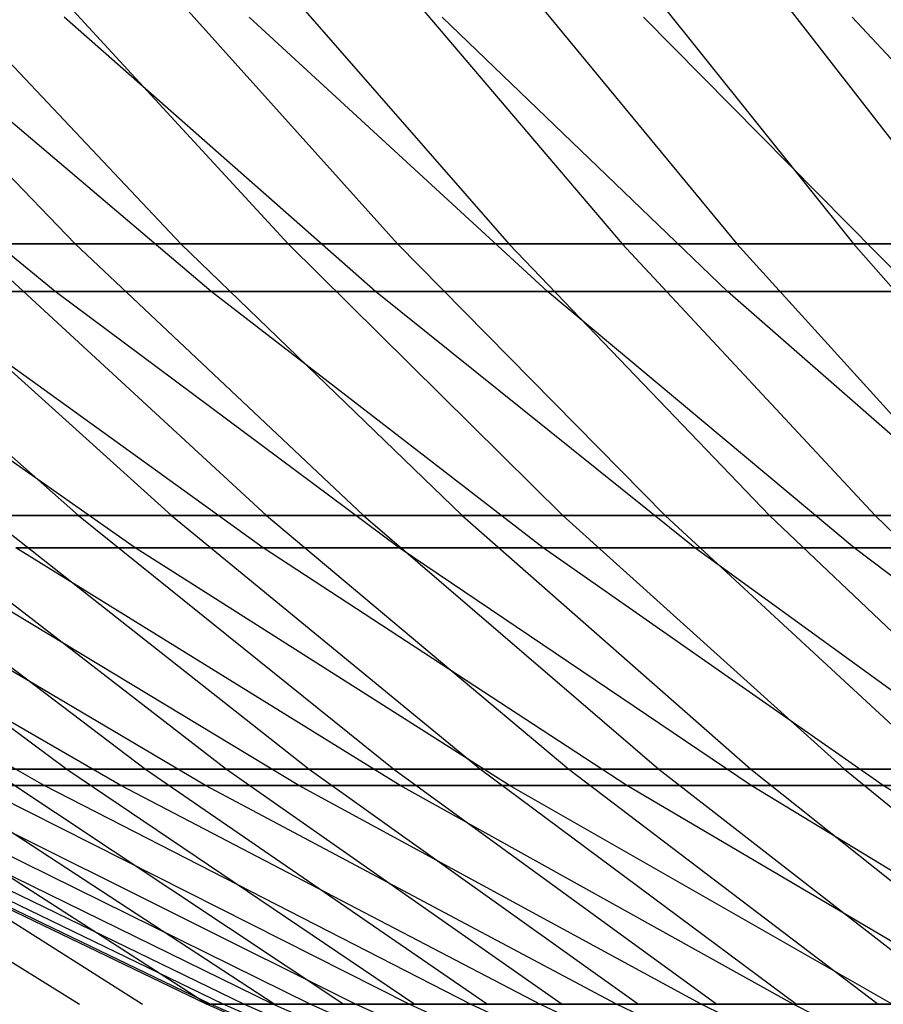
# Model space of a CAD drawing. Extents: x -125 to 125, y -143 to 0.
# Tile 28 of 241: x -22.62 to -18.34, y -136.62 to -131.74. Entities that reach past the tile are written whole.
import ezdxf

# ---------------------------------------------------------------- set-up
doc = ezdxf.new("R2010")
doc.units = 0
doc.header["$LTSCALE"] = 25.4
doc.layers.get('0').update_dxf_attribs({"linetype": 'CONTINUOUS'})

# ---------------------------------------------------------------- blocks, each defined once
blk = doc.blocks.new('NL2500026672_STL')
at = {"color": 0}
for p, q in [((-23.7287, -131.4158, 26.0941), (-22.3403, -132.8503, 24.5672)), ((-23.7287, -131.4158, 26.0941), (-22.3403, -132.8503, 24.5672)), ((-23.1733, -131.4158, -26.5885), (-21.8174, -132.8503, -25.0328)), ((-23.1733, -131.4158, -26.5885), (-21.8174, -132.8503, -25.0328)), ((-22.6076, -131.4158, 27.0712), (-21.2847, -132.8503, 25.4872)), ((-22.6076, -131.4158, 27.0712), (-21.2847, -132.8503, 25.4872)), ((-22.0318, -131.4158, -27.5418), (-20.7427, -132.8503, -25.9303)), ((-22.0318, -131.4158, -27.5418), (-20.7427, -132.8503, -25.9303)), ((-21.4462, -131.4158, 28.0002), (-20.1914, -132.8503, 26.3618)), ((-21.4462, -131.4158, 28.0002), (-20.1914, -132.8503, 26.3618)), ((-20.8512, -131.4158, -28.4461), (-19.6311, -132.8503, -26.7817)), ((-20.8512, -131.4158, -28.4461), (-19.6311, -132.8503, -26.7817)), ((-20.2468, -131.4158, 28.8794), (-19.0621, -132.8503, 27.1896)), ((-20.2468, -131.4158, 28.8794), (-19.0621, -132.8503, 27.1896)), ((-19.6334, -131.4158, -29.2998), (-18.4846, -132.8503, -27.5854)), ((-19.6334, -131.4158, -29.2998), (-18.4846, -132.8503, -27.5854)), ((-19.0113, -131.4158, 29.7073), (-17.8989, -132.8503, 27.969)), ((-19.0113, -131.4158, 29.7073), (-17.8989, -132.8503, 27.969)), ((-22.439, -133.0879, 17.2181), (-24.0987, -131.7288, 18.4916)), ((-22.439, -133.0879, 17.2181), (-24.0987, -131.7288, 18.4916)), ((-22.439, -133.0879, -17.2181), (-24.0987, -131.7288, -18.4916)), ((-22.439, -133.0879, -17.2181), (-24.0987, -131.7288, -18.4916)), ((-21.6666, -133.0879, 18.1804), (-23.2691, -131.7288, 19.5251)), ((-21.6666, -133.0879, 18.1804), (-23.2691, -131.7288, 19.5251)), ((-21.6666, -133.0879, -18.1804), (-23.2691, -131.7288, -19.5251)), ((-21.6666, -133.0879, -18.1804), (-23.2691, -131.7288, -19.5251)), ((-20.853, -133.0879, 19.1082), (-22.3953, -131.7288, 20.5215)), ((-20.853, -133.0879, 19.1082), (-22.3953, -131.7288, 20.5215)), ((-20.853, -133.0879, -19.1082), (-22.3953, -131.7288, -20.5215)), ((-20.853, -133.0879, -19.1082), (-22.3953, -131.7288, -20.5215)), ((-19.9996, -133.0879, 19.9996), (-21.4789, -131.7288, 21.4789)), ((-19.9996, -133.0879, 19.9996), (-21.4789, -131.7288, 21.4789)), ((-19.9996, -133.0879, -19.9996), (-21.4789, -131.7288, -21.4789)), ((-19.9996, -133.0879, -19.9996), (-21.4789, -131.7288, -21.4789)), ((-19.1082, -133.0879, 20.853), (-20.5215, -131.7288, 22.3953)), ((-19.1082, -133.0879, 20.853), (-20.5215, -131.7288, 22.3953)), ((-19.1082, -133.0879, -20.853), (-20.5215, -131.7288, -22.3953)), ((-19.1082, -133.0879, -20.853), (-20.5215, -131.7288, -22.3953)), ((-18.1804, -133.0879, 21.6666), (-19.5251, -131.7288, 23.2691)), ((-18.1804, -133.0879, 21.6666), (-19.5251, -131.7288, 23.2691)), ((-18.1804, -133.0879, -21.6666), (-19.5251, -131.7288, -23.2691)), ((-18.1804, -133.0879, -21.6666), (-19.5251, -131.7288, -23.2691)), ((-17.2181, -133.0879, 22.439), (-18.4916, -131.7288, 24.0987)), ((-17.2181, -133.0879, 22.439), (-18.4916, -131.7288, 24.0987)), ((-17.2181, -133.0879, -22.439), (-18.4916, -131.7288, -24.0987)), ((-17.2181, -133.0879, -22.439), (-18.4916, -131.7288, -24.0987)), ((-23.8485, -132.8503, -23.106), (-22.3245, -134.1971, -21.6294)), ((-23.8485, -132.8503, -23.106), (-22.3245, -134.1971, -21.6294)), ((-23.3561, -132.8503, 23.6036), (-22.3403, -132.8503, 24.5672)), ((-23.3561, -132.8503, 23.6036), (-22.3403, -132.8503, 24.5672)), ((-23.3561, -132.8503, 23.6036), (-21.8635, -134.1971, 22.0953)), ((-23.3561, -132.8503, 23.6036), (-21.8635, -134.1971, 22.0953)), ((-21.8174, -132.8503, -25.0328), (-22.8533, -132.8503, -24.0908)), ((-22.8533, -132.8503, -24.0908), (-21.3928, -134.1971, -22.5513)), ((-21.8174, -132.8503, -25.0328), (-22.8533, -132.8503, -24.0908)), ((-22.8533, -132.8503, -24.0908), (-21.3928, -134.1971, -22.5513)), ((-22.3403, -132.8503, 24.5672), (-21.2847, -132.8503, 25.4872)), ((-22.3403, -132.8503, 24.5672), (-21.2847, -132.8503, 25.4872)), ((-22.3403, -132.8503, 24.5672), (-20.9126, -134.1971, 22.9973)), ((-22.3403, -132.8503, 24.5672), (-20.9126, -134.1971, 22.9973)), ((-20.7427, -132.8503, -25.9303), (-21.8174, -132.8503, -25.0328)), ((-21.8174, -132.8503, -25.0328), (-20.4231, -134.1971, -23.4331)), ((-20.7427, -132.8503, -25.9303), (-21.8174, -132.8503, -25.0328)), ((-21.8174, -132.8503, -25.0328), (-20.4231, -134.1971, -23.4331)), ((-21.2847, -132.8503, 25.4872), (-20.1914, -132.8503, 26.3618)), ((-21.2847, -132.8503, 25.4872), (-20.1914, -132.8503, 26.3618)), ((-21.2847, -132.8503, 25.4872), (-19.9246, -134.1971, 23.8585)), ((-21.2847, -132.8503, 25.4872), (-19.9246, -134.1971, 23.8585)), ((-19.6311, -132.8503, -26.7817), (-20.7427, -132.8503, -25.9303)), ((-20.7427, -132.8503, -25.9303), (-19.4171, -134.1971, -24.2732)), ((-19.6311, -132.8503, -26.7817), (-20.7427, -132.8503, -25.9303)), ((-20.7427, -132.8503, -25.9303), (-19.4171, -134.1971, -24.2732)), ((-20.1914, -132.8503, 26.3618), (-19.0621, -132.8503, 27.1896)), ((-20.1914, -132.8503, 26.3618), (-19.0621, -132.8503, 27.1896)), ((-20.1914, -132.8503, 26.3618), (-18.9011, -134.1971, 24.6772)), ((-20.1914, -132.8503, 26.3618), (-18.9011, -134.1971, 24.6772)), ((-18.4846, -132.8503, -27.5854), (-19.6311, -132.8503, -26.7817)), ((-19.6311, -132.8503, -26.7817), (-18.3766, -134.1971, -25.0702)), ((-18.4846, -132.8503, -27.5854), (-19.6311, -132.8503, -26.7817)), ((-19.6311, -132.8503, -26.7817), (-18.3766, -134.1971, -25.0702)), ((-19.0621, -132.8503, 27.1896), (-17.8989, -132.8503, 27.969)), ((-19.0621, -132.8503, 27.1896), (-17.8989, -132.8503, 27.969)), ((-19.0621, -132.8503, 27.1896), (-17.844, -134.1971, 25.4521)), ((-19.0621, -132.8503, 27.1896), (-17.844, -134.1971, 25.4521)), ((-17.3053, -132.8503, -28.3402), (-18.4846, -132.8503, -27.5854)), ((-18.4846, -132.8503, -27.5854), (-17.3034, -134.1971, -25.8226)), ((-17.3053, -132.8503, -28.3402), (-18.4846, -132.8503, -27.5854)), ((-18.4846, -132.8503, -27.5854), (-17.3034, -134.1971, -25.8226)), ((-22.0431, -134.3573, 14.043), (-23.8543, -133.0879, 15.1968)), ((-22.0431, -134.3573, 14.043), (-23.8543, -133.0879, 15.1968)), ((-22.0431, -134.3573, -14.043), (-23.8543, -133.0879, -15.1968)), ((-22.0431, -134.3573, -14.043), (-23.8543, -133.0879, -15.1968)), ((-22.439, -133.0879, 17.2181), (-23.1687, -133.0879, 16.2229)), ((-21.4095, -134.3573, 14.9911), (-23.1687, -133.0879, 16.2229)), ((-22.439, -133.0879, 17.2181), (-23.1687, -133.0879, 16.2229)), ((-21.4095, -134.3573, 14.9911), (-23.1687, -133.0879, 16.2229)), ((-21.4095, -134.3573, -14.9911), (-23.1687, -133.0879, -16.2229)), ((-23.1687, -133.0879, -16.2229), (-22.439, -133.0879, -17.2181)), ((-21.4095, -134.3573, -14.9911), (-23.1687, -133.0879, -16.2229)), ((-23.1687, -133.0879, -16.2229), (-22.439, -133.0879, -17.2181)), ((-21.6666, -133.0879, 18.1804), (-22.439, -133.0879, 17.2181)), ((-20.7353, -134.3573, 15.9107), (-22.439, -133.0879, 17.2181)), ((-21.6666, -133.0879, 18.1804), (-22.439, -133.0879, 17.2181)), ((-20.7353, -134.3573, 15.9107), (-22.439, -133.0879, 17.2181)), ((-20.7353, -134.3573, -15.9107), (-22.439, -133.0879, -17.2181)), ((-22.439, -133.0879, -17.2181), (-21.6666, -133.0879, -18.1804)), ((-20.7353, -134.3573, -15.9107), (-22.439, -133.0879, -17.2181)), ((-22.439, -133.0879, -17.2181), (-21.6666, -133.0879, -18.1804)), ((-20.853, -133.0879, 19.1082), (-21.6666, -133.0879, 18.1804)), ((-20.0215, -134.3573, 16.8), (-21.6666, -133.0879, 18.1804)), ((-20.853, -133.0879, 19.1082), (-21.6666, -133.0879, 18.1804)), ((-20.0215, -134.3573, 16.8), (-21.6666, -133.0879, 18.1804)), ((-20.0215, -134.3573, -16.8), (-21.6666, -133.0879, -18.1804)), ((-21.6666, -133.0879, -18.1804), (-20.853, -133.0879, -19.1082)), ((-20.0215, -134.3573, -16.8), (-21.6666, -133.0879, -18.1804)), ((-21.6666, -133.0879, -18.1804), (-20.853, -133.0879, -19.1082)), ((-19.9996, -133.0879, 19.9996), (-20.853, -133.0879, 19.1082)), ((-19.2696, -134.3573, 17.6574), (-20.853, -133.0879, 19.1082)), ((-19.9996, -133.0879, 19.9996), (-20.853, -133.0879, 19.1082)), ((-19.2696, -134.3573, 17.6574), (-20.853, -133.0879, 19.1082)), ((-19.2696, -134.3573, -17.6574), (-20.853, -133.0879, -19.1082)), ((-20.853, -133.0879, -19.1082), (-19.9996, -133.0879, -19.9996)), ((-19.2696, -134.3573, -17.6574), (-20.853, -133.0879, -19.1082)), ((-20.853, -133.0879, -19.1082), (-19.9996, -133.0879, -19.9996)), ((-19.1082, -133.0879, 20.853), (-19.9996, -133.0879, 19.9996)), ((-18.4811, -134.3573, 18.4811), (-19.9996, -133.0879, 19.9996)), ((-19.1082, -133.0879, 20.853), (-19.9996, -133.0879, 19.9996)), ((-18.4811, -134.3573, 18.4811), (-19.9996, -133.0879, 19.9996)), ((-18.4811, -134.3573, -18.4811), (-19.9996, -133.0879, -19.9996)), ((-19.9996, -133.0879, -19.9996), (-19.1082, -133.0879, -20.853)), ((-18.4811, -134.3573, -18.4811), (-19.9996, -133.0879, -19.9996)), ((-19.9996, -133.0879, -19.9996), (-19.1082, -133.0879, -20.853)), ((-18.1804, -133.0879, 21.6666), (-19.1082, -133.0879, 20.853)), ((-17.6574, -134.3573, 19.2696), (-19.1082, -133.0879, 20.853)), ((-18.1804, -133.0879, 21.6666), (-19.1082, -133.0879, 20.853)), ((-17.6574, -134.3573, 19.2696), (-19.1082, -133.0879, 20.853)), ((-17.6574, -134.3573, -19.2696), (-19.1082, -133.0879, -20.853)), ((-19.1082, -133.0879, -20.853), (-18.1804, -133.0879, -21.6666)), ((-17.6574, -134.3573, -19.2696), (-19.1082, -133.0879, -20.853)), ((-19.1082, -133.0879, -20.853), (-18.1804, -133.0879, -21.6666)), ((-24.0672, -134.1971, -19.6719), (-22.382, -135.4539, -18.2945)), ((-24.0672, -134.1971, -19.6719), (-22.382, -135.4539, -18.2945)), ((-23.6471, -134.1971, 20.175), (-21.9913, -135.4539, 18.7623)), ((-23.6471, -134.1971, 20.175), (-21.9913, -135.4539, 18.7623)), ((-22.3245, -134.1971, -21.6294), (-23.2165, -134.1971, -20.669)), ((-23.2165, -134.1971, -20.669), (-21.5908, -135.4539, -19.2218)), ((-22.3245, -134.1971, -21.6294), (-23.2165, -134.1971, -20.669)), ((-23.2165, -134.1971, -20.669), (-21.5908, -135.4539, -19.2218)), ((-22.7756, -134.1971, 21.1539), (-21.8635, -134.1971, 22.0953)), ((-22.7756, -134.1971, 21.1539), (-21.8635, -134.1971, 22.0953)), ((-22.7756, -134.1971, 21.1539), (-21.1808, -135.4539, 19.6727)), ((-22.7756, -134.1971, 21.1539), (-21.1808, -135.4539, 19.6727)), ((-21.3928, -134.1971, -22.5513), (-22.3245, -134.1971, -21.6294)), ((-22.3245, -134.1971, -21.6294), (-20.7613, -135.4539, -20.1149)), ((-21.3928, -134.1971, -22.5513), (-22.3245, -134.1971, -21.6294)), ((-22.3245, -134.1971, -21.6294), (-20.7613, -135.4539, -20.1149)), ((-21.8635, -134.1971, 22.0953), (-20.9126, -134.1971, 22.9973)), ((-21.8635, -134.1971, 22.0953), (-20.9126, -134.1971, 22.9973)), ((-21.8635, -134.1971, 22.0953), (-20.3326, -135.4539, 20.5481)), ((-21.8635, -134.1971, 22.0953), (-20.3326, -135.4539, 20.5481)), ((-20.4231, -134.1971, -23.4331), (-21.3928, -134.1971, -22.5513)), ((-21.3928, -134.1971, -22.5513), (-19.8949, -135.4539, -20.9722)), ((-20.4231, -134.1971, -23.4331), (-21.3928, -134.1971, -22.5513)), ((-21.3928, -134.1971, -22.5513), (-19.8949, -135.4539, -20.9722)), ((-20.9126, -134.1971, 22.9973), (-19.9246, -134.1971, 23.8585)), ((-20.9126, -134.1971, 22.9973), (-19.9246, -134.1971, 23.8585)), ((-20.9126, -134.1971, 22.9973), (-19.4483, -135.4539, 21.387)), ((-20.9126, -134.1971, 22.9973), (-19.4483, -135.4539, 21.387)), ((-19.4171, -134.1971, -24.2732), (-20.4231, -134.1971, -23.4331)), ((-20.4231, -134.1971, -23.4331), (-18.9931, -135.4539, -21.7923)), ((-19.4171, -134.1971, -24.2732), (-20.4231, -134.1971, -23.4331)), ((-20.4231, -134.1971, -23.4331), (-18.9931, -135.4539, -21.7923)), ((-19.9246, -134.1971, 23.8585), (-18.9011, -134.1971, 24.6772)), ((-19.9246, -134.1971, 23.8585), (-18.9011, -134.1971, 24.6772)), ((-19.9246, -134.1971, 23.8585), (-18.5294, -135.4539, 22.1879)), ((-19.9246, -134.1971, 23.8585), (-18.5294, -135.4539, 22.1879)), ((-18.3766, -134.1971, -25.0702), (-19.4171, -134.1971, -24.2732)), ((-19.4171, -134.1971, -24.2732), (-18.0575, -135.4539, -22.5736)), ((-18.3766, -134.1971, -25.0702), (-19.4171, -134.1971, -24.2732)), ((-19.4171, -134.1971, -24.2732), (-18.0575, -135.4539, -22.5736)), ((-18.9011, -134.1971, 24.6772), (-17.844, -134.1971, 25.4521)), ((-18.9011, -134.1971, 24.6772), (-17.844, -134.1971, 25.4521)), ((-18.9011, -134.1971, 24.6772), (-17.5776, -135.4539, 22.9493)), ((-18.9011, -134.1971, 24.6772), (-17.5776, -135.4539, 22.9493)), ((-17.3034, -134.1971, -25.8226), (-18.3766, -134.1971, -25.0702)), ((-18.3766, -134.1971, -25.0702), (-17.0898, -135.4539, -23.3148)), ((-17.3034, -134.1971, -25.8226), (-18.3766, -134.1971, -25.0702)), ((-18.3766, -134.1971, -25.0702), (-17.0898, -135.4539, -23.3148)), ((-22.4934, -135.5347, 8.1869), (-24.56, -134.3573, 8.9391)), ((-22.4934, -135.5347, 8.1869), (-24.56, -134.3573, 8.9391)), ((-22.4934, -135.5347, -8.1869), (-24.56, -134.3573, -8.9391)), ((-22.4934, -135.5347, -8.1869), (-24.56, -134.3573, -8.9391)), ((-22.1149, -135.5347, 9.1603), (-24.1467, -134.3573, 10.0019)), ((-22.1149, -135.5347, 9.1603), (-24.1467, -134.3573, 10.0019)), ((-22.1149, -135.5347, -9.1603), (-24.1467, -134.3573, -10.0019)), ((-22.1149, -135.5347, -9.1603), (-24.1467, -134.3573, -10.0019)), ((-21.6943, -135.5347, 10.1162), (-23.6875, -134.3573, 11.0456)), ((-21.6943, -135.5347, 10.1162), (-23.6875, -134.3573, 11.0456)), ((-21.6943, -135.5347, -10.1162), (-23.6875, -134.3573, -11.0456)), ((-21.6943, -135.5347, -10.1162), (-23.6875, -134.3573, -11.0456)), ((-21.2323, -135.5347, 11.0529), (-23.1831, -134.3573, 12.0684)), ((-21.2323, -135.5347, 11.0529), (-23.1831, -134.3573, 12.0684)), ((-21.2323, -135.5347, -11.0529), (-23.1831, -134.3573, -12.0684)), ((-21.2323, -135.5347, -11.0529), (-23.1831, -134.3573, -12.0684)), ((-22.0431, -134.3573, 14.043), (-22.6346, -134.3573, 13.0681)), ((-20.73, -135.5347, 11.9685), (-22.6346, -134.3573, 13.0681)), ((-22.0431, -134.3573, 14.043), (-22.6346, -134.3573, 13.0681)), ((-20.73, -135.5347, 11.9685), (-22.6346, -134.3573, 13.0681)), ((-20.73, -135.5347, -11.9685), (-22.6346, -134.3573, -13.0681)), ((-22.6346, -134.3573, -13.0681), (-22.0431, -134.3573, -14.043)), ((-20.73, -135.5347, -11.9685), (-22.6346, -134.3573, -13.0681)), ((-22.6346, -134.3573, -13.0681), (-22.0431, -134.3573, -14.043)), ((-21.4095, -134.3573, 14.9911), (-22.0431, -134.3573, 14.043)), ((-20.1882, -135.5347, 12.8613), (-22.0431, -134.3573, 14.043)), ((-21.4095, -134.3573, 14.9911), (-22.0431, -134.3573, 14.043)), ((-20.1882, -135.5347, 12.8613), (-22.0431, -134.3573, 14.043)), ((-20.1882, -135.5347, -12.8613), (-22.0431, -134.3573, -14.043)), ((-22.0431, -134.3573, -14.043), (-21.4095, -134.3573, -14.9911)), ((-20.1882, -135.5347, -12.8613), (-22.0431, -134.3573, -14.043)), ((-22.0431, -134.3573, -14.043), (-21.4095, -134.3573, -14.9911)), ((-20.7353, -134.3573, 15.9107), (-21.4095, -134.3573, 14.9911)), ((-19.608, -135.5347, 13.7297), (-21.4095, -134.3573, 14.9911)), ((-20.7353, -134.3573, 15.9107), (-21.4095, -134.3573, 14.9911)), ((-19.608, -135.5347, 13.7297), (-21.4095, -134.3573, 14.9911)), ((-19.608, -135.5347, -13.7297), (-21.4095, -134.3573, -14.9911)), ((-21.4095, -134.3573, -14.9911), (-20.7353, -134.3573, -15.9107)), ((-19.608, -135.5347, -13.7297), (-21.4095, -134.3573, -14.9911)), ((-21.4095, -134.3573, -14.9911), (-20.7353, -134.3573, -15.9107)), ((-20.0215, -134.3573, 16.8), (-20.7353, -134.3573, 15.9107)), ((-18.9905, -135.5347, 14.5719), (-20.7353, -134.3573, 15.9107)), ((-20.0215, -134.3573, 16.8), (-20.7353, -134.3573, 15.9107)), ((-18.9905, -135.5347, 14.5719), (-20.7353, -134.3573, 15.9107)), ((-18.9905, -135.5347, -14.5719), (-20.7353, -134.3573, -15.9107)), ((-20.7353, -134.3573, -15.9107), (-20.0215, -134.3573, -16.8)), ((-18.9905, -135.5347, -14.5719), (-20.7353, -134.3573, -15.9107)), ((-20.7353, -134.3573, -15.9107), (-20.0215, -134.3573, -16.8)), ((-19.2696, -134.3573, 17.6574), (-20.0215, -134.3573, 16.8)), ((-18.3368, -135.5347, 15.3864), (-20.0215, -134.3573, 16.8)), ((-19.2696, -134.3573, 17.6574), (-20.0215, -134.3573, 16.8)), ((-18.3368, -135.5347, 15.3864), (-20.0215, -134.3573, 16.8)), ((-18.3368, -135.5347, -15.3864), (-20.0215, -134.3573, -16.8)), ((-20.0215, -134.3573, -16.8), (-19.2696, -134.3573, -17.6574)), ((-18.3368, -135.5347, -15.3864), (-20.0215, -134.3573, -16.8)), ((-20.0215, -134.3573, -16.8), (-19.2696, -134.3573, -17.6574)), ((-18.4811, -134.3573, 18.4811), (-19.2696, -134.3573, 17.6574)), ((-17.6482, -135.5347, 16.1716), (-19.2696, -134.3573, 17.6574)), ((-18.4811, -134.3573, 18.4811), (-19.2696, -134.3573, 17.6574)), ((-17.6482, -135.5347, 16.1716), (-19.2696, -134.3573, 17.6574)), ((-17.6482, -135.5347, -16.1716), (-19.2696, -134.3573, -17.6574)), ((-19.2696, -134.3573, -17.6574), (-18.4811, -134.3573, -18.4811)), ((-17.6482, -135.5347, -16.1716), (-19.2696, -134.3573, -17.6574)), ((-19.2696, -134.3573, -17.6574), (-18.4811, -134.3573, -18.4811)), ((-17.6574, -134.3573, 19.2696), (-18.4811, -134.3573, 18.4811)), ((-16.926, -135.5347, 16.926), (-18.4811, -134.3573, 18.4811)), ((-17.6574, -134.3573, 19.2696), (-18.4811, -134.3573, 18.4811)), ((-16.926, -135.5347, 16.926), (-18.4811, -134.3573, 18.4811)), ((-16.926, -135.5347, -16.926), (-18.4811, -134.3573, -18.4811)), ((-18.4811, -134.3573, -18.4811), (-17.6574, -134.3573, -19.2696)), ((-16.926, -135.5347, -16.926), (-18.4811, -134.3573, -18.4811)), ((-18.4811, -134.3573, -18.4811), (-17.6574, -134.3573, -19.2696)), ((-24.1828, -135.4539, 15.8377), (-22.3196, -136.6184, 14.6175)), ((-24.1828, -135.4539, 15.8377), (-22.3196, -136.6184, 14.6175)), ((-23.8435, -135.4539, -16.3441), (-22.0064, -136.6184, -15.0848)), ((-23.8435, -135.4539, -16.3441), (-22.0064, -136.6184, -15.0848)), ((-23.4936, -135.4539, 16.8431), (-21.6835, -136.6184, 15.5454)), ((-23.4936, -135.4539, 16.8431), (-21.6835, -136.6184, 15.5454)), ((-22.382, -135.4539, -18.2945), (-23.1333, -135.4539, -17.3347)), ((-23.1333, -135.4539, -17.3347), (-21.3509, -136.6184, -15.9991)), ((-22.382, -135.4539, -18.2945), (-23.1333, -135.4539, -17.3347)), ((-23.1333, -135.4539, -17.3347), (-21.3509, -136.6184, -15.9991)), ((-22.7627, -135.4539, 17.8186), (-21.9913, -135.4539, 18.7623)), ((-22.7627, -135.4539, 17.8186), (-21.9913, -135.4539, 18.7623)), ((-22.7627, -135.4539, 17.8186), (-21.0089, -136.6184, 16.4457)), ((-22.7627, -135.4539, 17.8186), (-21.0089, -136.6184, 16.4457)), ((-21.5908, -135.4539, -19.2218), (-22.382, -135.4539, -18.2945)), ((-22.382, -135.4539, -18.2945), (-20.6575, -136.6184, -16.8849)), ((-21.5908, -135.4539, -19.2218), (-22.382, -135.4539, -18.2945)), ((-22.382, -135.4539, -18.2945), (-20.6575, -136.6184, -16.8849)), ((-21.9913, -135.4539, 18.7623), (-21.1808, -135.4539, 19.6727)), ((-21.9913, -135.4539, 18.7623), (-21.1808, -135.4539, 19.6727)), ((-21.9913, -135.4539, 18.7623), (-20.2969, -136.6184, 17.3167)), ((-21.9913, -135.4539, 18.7623), (-20.2969, -136.6184, 17.3167)), ((-20.7613, -135.4539, -20.1149), (-21.5908, -135.4539, -19.2218)), ((-21.5908, -135.4539, -19.2218), (-19.9273, -136.6184, -17.7408)), ((-20.7613, -135.4539, -20.1149), (-21.5908, -135.4539, -19.2218)), ((-21.5908, -135.4539, -19.2218), (-19.9273, -136.6184, -17.7408)), ((-21.1808, -135.4539, 19.6727), (-20.3326, -135.4539, 20.5481)), ((-21.1808, -135.4539, 19.6727), (-20.3326, -135.4539, 20.5481)), ((-21.1808, -135.4539, 19.6727), (-19.5489, -136.6184, 18.157)), ((-21.1808, -135.4539, 19.6727), (-19.5489, -136.6184, 18.157)), ((-19.8949, -135.4539, -20.9722), (-20.7613, -135.4539, -20.1149)), ((-20.7613, -135.4539, -20.1149), (-19.1617, -136.6184, -18.5651)), ((-19.8949, -135.4539, -20.9722), (-20.7613, -135.4539, -20.1149)), ((-20.7613, -135.4539, -20.1149), (-19.1617, -136.6184, -18.5651)), ((-20.3326, -135.4539, 20.5481), (-19.4483, -135.4539, 21.387)), ((-20.3326, -135.4539, 20.5481), (-19.4483, -135.4539, 21.387)), ((-20.3326, -135.4539, 20.5481), (-18.7661, -136.6184, 18.9649)), ((-20.3326, -135.4539, 20.5481), (-18.7661, -136.6184, 18.9649)), ((-18.9931, -135.4539, -21.7923), (-19.8949, -135.4539, -20.9722)), ((-19.8949, -135.4539, -20.9722), (-18.362, -136.6184, -19.3564)), ((-18.9931, -135.4539, -21.7923), (-19.8949, -135.4539, -20.9722)), ((-19.8949, -135.4539, -20.9722), (-18.362, -136.6184, -19.3564)), ((-19.4483, -135.4539, 21.387), (-18.5294, -135.4539, 22.1879)), ((-19.4483, -135.4539, 21.387), (-18.5294, -135.4539, 22.1879)), ((-19.4483, -135.4539, 21.387), (-17.9499, -136.6184, 19.7392)), ((-19.4483, -135.4539, 21.387), (-17.9499, -136.6184, 19.7392)), ((-18.0575, -135.4539, -22.5736), (-18.9931, -135.4539, -21.7923)), ((-18.9931, -135.4539, -21.7923), (-17.5297, -136.6184, -20.1132)), ((-18.0575, -135.4539, -22.5736), (-18.9931, -135.4539, -21.7923)), ((-18.9931, -135.4539, -21.7923), (-17.5297, -136.6184, -20.1132)), ((-18.5294, -135.4539, 22.1879), (-17.5776, -135.4539, 22.9493)), ((-18.5294, -135.4539, 22.1879), (-17.5776, -135.4539, 22.9493)), ((-18.5294, -135.4539, 22.1879), (-17.1018, -136.6184, 20.4784)), ((-18.5294, -135.4539, 22.1879), (-17.1018, -136.6184, 20.4784)), ((-21.6899, -136.6182), (-23.937, -135.5347)), ((-21.6899, -136.6182), (-23.937, -135.5347)), ((-21.6692, -136.6182, 0.9461), (-23.9142, -135.5347, 1.0441)), ((-21.6692, -136.6182, 0.9461), (-23.9142, -135.5347, 1.0441)), ((-21.6692, -136.6182, -0.9461), (-23.9142, -135.5347, -1.0441)), ((-21.6692, -136.6182, -0.9461), (-23.9142, -135.5347, -1.0441)), ((-21.6073, -136.6182, 1.8904), (-23.8459, -135.5347, 2.0862)), ((-21.6073, -136.6182, 1.8904), (-23.8459, -135.5347, 2.0862)), ((-21.6073, -136.6182, -1.8904), (-23.8459, -135.5347, -2.0862)), ((-21.6073, -136.6182, -1.8904), (-23.8459, -135.5347, -2.0862)), ((-21.5043, -136.6182, 2.8311), (-23.7322, -135.5347, 3.1244)), ((-21.5043, -136.6182, 2.8311), (-23.7322, -135.5347, 3.1244)), ((-21.5043, -136.6182, -2.8311), (-23.7322, -135.5347, -3.1244)), ((-21.5043, -136.6182, -2.8311), (-23.7322, -135.5347, -3.1244)), ((-21.3604, -136.6182, 3.7664), (-23.5733, -135.5347, 4.1566)), ((-21.3604, -136.6182, 3.7664), (-23.5733, -135.5347, 4.1566)), ((-21.3604, -136.6182, -3.7664), (-23.5733, -135.5347, -4.1566)), ((-21.3604, -136.6182, -3.7664), (-23.5733, -135.5347, -4.1566)), ((-21.1757, -136.6182, 4.6945), (-23.3696, -135.5347, 5.1809)), ((-21.1757, -136.6182, 4.6945), (-23.3696, -135.5347, 5.1809)), ((-21.1757, -136.6182, -4.6945), (-23.3696, -135.5347, -5.1809)), ((-21.1757, -136.6182, -4.6945), (-23.3696, -135.5347, -5.1809)), ((-20.9508, -136.6182, 5.6138), (-23.1213, -135.5347, 6.1953)), ((-20.9508, -136.6182, 5.6138), (-23.1213, -135.5347, 6.1953)), ((-20.9508, -136.6182, -5.6138), (-23.1213, -135.5347, -6.1953)), ((-20.9508, -136.6182, -5.6138), (-23.1213, -135.5347, -6.1953)), ((-22.4934, -135.5347, 8.1869), (-22.8291, -135.5347, 7.198)), ((-20.686, -136.6182, 6.5223), (-22.8291, -135.5347, 7.198)), ((-22.4934, -135.5347, 8.1869), (-22.8291, -135.5347, 7.198)), ((-20.686, -136.6182, 6.5223), (-22.8291, -135.5347, 7.198)), ((-20.686, -136.6182, -6.5223), (-22.8291, -135.5347, -7.198)), ((-22.8291, -135.5347, -7.198), (-22.4934, -135.5347, -8.1869)), ((-20.686, -136.6182, -6.5223), (-22.8291, -135.5347, -7.198)), ((-22.8291, -135.5347, -7.198), (-22.4934, -135.5347, -8.1869)), ((-22.1149, -135.5347, 9.1603), (-22.4934, -135.5347, 8.1869)), ((-20.3818, -136.6182, 7.4184), (-22.4934, -135.5347, 8.1869)), ((-22.1149, -135.5347, 9.1603), (-22.4934, -135.5347, 8.1869)), ((-20.3818, -136.6182, 7.4184), (-22.4934, -135.5347, 8.1869)), ((-20.3818, -136.6182, -7.4184), (-22.4934, -135.5347, -8.1869)), ((-22.4934, -135.5347, -8.1869), (-22.1149, -135.5347, -9.1603)), ((-20.3818, -136.6182, -7.4184), (-22.4934, -135.5347, -8.1869)), ((-22.4934, -135.5347, -8.1869), (-22.1149, -135.5347, -9.1603)), ((-21.6943, -135.5347, 10.1162), (-22.1149, -135.5347, 9.1603)), ((-20.0388, -136.6182, 8.3004), (-22.1149, -135.5347, 9.1603)), ((-21.6943, -135.5347, 10.1162), (-22.1149, -135.5347, 9.1603)), ((-20.0388, -136.6182, 8.3004), (-22.1149, -135.5347, 9.1603)), ((-20.0388, -136.6182, -8.3004), (-22.1149, -135.5347, -9.1603)), ((-22.1149, -135.5347, -9.1603), (-21.6943, -135.5347, -10.1162)), ((-20.0388, -136.6182, -8.3004), (-22.1149, -135.5347, -9.1603)), ((-22.1149, -135.5347, -9.1603), (-21.6943, -135.5347, -10.1162)), ((-21.2323, -135.5347, 11.0529), (-21.6943, -135.5347, 10.1162)), ((-19.6577, -136.6182, 9.1665), (-21.6943, -135.5347, 10.1162)), ((-21.2323, -135.5347, 11.0529), (-21.6943, -135.5347, 10.1162)), ((-19.6577, -136.6182, 9.1665), (-21.6943, -135.5347, 10.1162)), ((-19.6577, -136.6182, -9.1665), (-21.6943, -135.5347, -10.1162)), ((-21.6943, -135.5347, -10.1162), (-21.2323, -135.5347, -11.0529)), ((-19.6577, -136.6182, -9.1665), (-21.6943, -135.5347, -10.1162)), ((-21.6943, -135.5347, -10.1162), (-21.2323, -135.5347, -11.0529)), ((-20.73, -135.5347, 11.9685), (-21.2323, -135.5347, 11.0529)), ((-19.2392, -136.6182, 10.0153), (-21.2323, -135.5347, 11.0529)), ((-20.73, -135.5347, 11.9685), (-21.2323, -135.5347, 11.0529)), ((-19.2392, -136.6182, 10.0153), (-21.2323, -135.5347, 11.0529)), ((-19.2392, -136.6182, -10.0153), (-21.2323, -135.5347, -11.0529)), ((-21.2323, -135.5347, -11.0529), (-20.73, -135.5347, -11.9685)), ((-19.2392, -136.6182, -10.0153), (-21.2323, -135.5347, -11.0529)), ((-21.2323, -135.5347, -11.0529), (-20.73, -135.5347, -11.9685)), ((-20.1882, -135.5347, 12.8613), (-20.73, -135.5347, 11.9685)), ((-18.784, -136.6182, 10.8449), (-20.73, -135.5347, 11.9685)), ((-20.1882, -135.5347, 12.8613), (-20.73, -135.5347, 11.9685)), ((-18.784, -136.6182, 10.8449), (-20.73, -135.5347, 11.9685)), ((-18.784, -136.6182, -10.8449), (-20.73, -135.5347, -11.9685)), ((-20.73, -135.5347, -11.9685), (-20.1882, -135.5347, -12.8613)), ((-18.784, -136.6182, -10.8449), (-20.73, -135.5347, -11.9685)), ((-20.73, -135.5347, -11.9685), (-20.1882, -135.5347, -12.8613)), ((-19.608, -135.5347, 13.7297), (-20.1882, -135.5347, 12.8613)), ((-18.2931, -136.6182, 11.654), (-20.1882, -135.5347, 12.8613)), ((-19.608, -135.5347, 13.7297), (-20.1882, -135.5347, 12.8613)), ((-18.2931, -136.6182, 11.654), (-20.1882, -135.5347, 12.8613)), ((-18.2931, -136.6182, -11.654), (-20.1882, -135.5347, -12.8613)), ((-20.1882, -135.5347, -12.8613), (-19.608, -135.5347, -13.7297)), ((-18.2931, -136.6182, -11.654), (-20.1882, -135.5347, -12.8613)), ((-20.1882, -135.5347, -12.8613), (-19.608, -135.5347, -13.7297)), ((-18.9905, -135.5347, 14.5719), (-19.608, -135.5347, 13.7297)), ((-17.7673, -136.6182, 12.4408), (-19.608, -135.5347, 13.7297)), ((-18.9905, -135.5347, 14.5719), (-19.608, -135.5347, 13.7297)), ((-17.7673, -136.6182, 12.4408), (-19.608, -135.5347, 13.7297)), ((-17.7673, -136.6182, -12.4408), (-19.608, -135.5347, -13.7297)), ((-19.608, -135.5347, -13.7297), (-18.9905, -135.5347, -14.5719)), ((-17.7673, -136.6182, -12.4408), (-19.608, -135.5347, -13.7297)), ((-19.608, -135.5347, -13.7297), (-18.9905, -135.5347, -14.5719)), ((-18.3368, -135.5347, 15.3864), (-18.9905, -135.5347, 14.5719)), ((-17.2077, -136.6182, 13.204), (-18.9905, -135.5347, 14.5719)), ((-18.3368, -135.5347, 15.3864), (-18.9905, -135.5347, 14.5719)), ((-17.2077, -136.6182, 13.204), (-18.9905, -135.5347, 14.5719)), ((-17.2077, -136.6182, -13.204), (-18.9905, -135.5347, -14.5719)), ((-18.9905, -135.5347, -14.5719), (-18.3368, -135.5347, -15.3864)), ((-17.2077, -136.6182, -13.204), (-18.9905, -135.5347, -14.5719)), ((-18.9905, -135.5347, -14.5719), (-18.3368, -135.5347, -15.3864)), ((-17.6482, -135.5347, 16.1716), (-18.3368, -135.5347, 15.3864)), ((-16.6154, -136.6182, 13.942), (-18.3368, -135.5347, 15.3864)), ((-17.6482, -135.5347, 16.1716), (-18.3368, -135.5347, 15.3864)), ((-16.6154, -136.6182, 13.942), (-18.3368, -135.5347, 15.3864)), ((-16.6154, -136.6182, -13.942), (-18.3368, -135.5347, -15.3864)), ((-18.3368, -135.5347, -15.3864), (-17.6482, -135.5347, -16.1716)), ((-16.6154, -136.6182, -13.942), (-18.3368, -135.5347, -15.3864)), ((-18.3368, -135.5347, -15.3864), (-17.6482, -135.5347, -16.1716)), ((-21.6692, -136.6182, 0.9461), (-21.6899, -136.6182)), ((-19.399, -137.6057), (-21.6899, -136.6182)), ((-21.6692, -136.6182, 0.9461), (-21.6899, -136.6182)), ((-21.6899, -136.6182), (-21.6692, -136.6182, -0.9461)), ((-19.399, -137.6057), (-21.6899, -136.6182)), ((-21.6899, -136.6182), (-21.6692, -136.6182, -0.9461)), ((-21.6073, -136.6182, 1.8904), (-21.6692, -136.6182, 0.9461)), ((-19.3805, -137.6057, 0.8462), (-21.6692, -136.6182, 0.9461)), ((-21.6073, -136.6182, 1.8904), (-21.6692, -136.6182, 0.9461)), ((-19.3805, -137.6057, 0.8462), (-21.6692, -136.6182, 0.9461)), ((-19.3805, -137.6057, -0.8462), (-21.6692, -136.6182, -0.9461)), ((-21.6692, -136.6182, -0.9461), (-21.6073, -136.6182, -1.8904)), ((-19.3805, -137.6057, -0.8462), (-21.6692, -136.6182, -0.9461)), ((-21.6692, -136.6182, -0.9461), (-21.6073, -136.6182, -1.8904)), ((-21.5043, -136.6182, 2.8311), (-21.6073, -136.6182, 1.8904)), ((-19.3252, -137.6057, 1.6907), (-21.6073, -136.6182, 1.8904)), ((-21.5043, -136.6182, 2.8311), (-21.6073, -136.6182, 1.8904)), ((-19.3252, -137.6057, 1.6907), (-21.6073, -136.6182, 1.8904)), ((-19.3252, -137.6057, -1.6907), (-21.6073, -136.6182, -1.8904)), ((-21.6073, -136.6182, -1.8904), (-21.5043, -136.6182, -2.8311)), ((-19.3252, -137.6057, -1.6907), (-21.6073, -136.6182, -1.8904)), ((-21.6073, -136.6182, -1.8904), (-21.5043, -136.6182, -2.8311)), ((-21.3604, -136.6182, 3.7664), (-21.5043, -136.6182, 2.8311)), ((-19.233, -137.6057, 2.5321), (-21.5043, -136.6182, 2.8311)), ((-21.3604, -136.6182, 3.7664), (-21.5043, -136.6182, 2.8311)), ((-19.233, -137.6057, 2.5321), (-21.5043, -136.6182, 2.8311)), ((-19.233, -137.6057, -2.5321), (-21.5043, -136.6182, -2.8311)), ((-21.5043, -136.6182, -2.8311), (-21.3604, -136.6182, -3.7664)), ((-19.233, -137.6057, -2.5321), (-21.5043, -136.6182, -2.8311)), ((-21.5043, -136.6182, -2.8311), (-21.3604, -136.6182, -3.7664)), ((-21.1757, -136.6182, 4.6945), (-21.3604, -136.6182, 3.7664)), ((-19.1043, -137.6057, 3.3686), (-21.3604, -136.6182, 3.7664)), ((-21.1757, -136.6182, 4.6945), (-21.3604, -136.6182, 3.7664)), ((-19.1043, -137.6057, 3.3686), (-21.3604, -136.6182, 3.7664)), ((-19.1043, -137.6057, -3.3686), (-21.3604, -136.6182, -3.7664)), ((-21.3604, -136.6182, -3.7664), (-21.1757, -136.6182, -4.6945)), ((-19.1043, -137.6057, -3.3686), (-21.3604, -136.6182, -3.7664)), ((-21.3604, -136.6182, -3.7664), (-21.1757, -136.6182, -4.6945)), ((-20.9508, -136.6182, 5.6138), (-21.1757, -136.6182, 4.6945)), ((-18.9392, -137.6057, 4.1987), (-21.1757, -136.6182, 4.6945)), ((-20.9508, -136.6182, 5.6138), (-21.1757, -136.6182, 4.6945)), ((-18.9392, -137.6057, 4.1987), (-21.1757, -136.6182, 4.6945)), ((-18.9392, -137.6057, -4.1987), (-21.1757, -136.6182, -4.6945)), ((-21.1757, -136.6182, -4.6945), (-20.9508, -136.6182, -5.6138)), ((-18.9392, -137.6057, -4.1987), (-21.1757, -136.6182, -4.6945)), ((-21.1757, -136.6182, -4.6945), (-20.9508, -136.6182, -5.6138)), ((-20.686, -136.6182, 6.5223), (-20.9508, -136.6182, 5.6138)), ((-18.738, -137.6057, 5.0208), (-20.9508, -136.6182, 5.6138)), ((-20.686, -136.6182, 6.5223), (-20.9508, -136.6182, 5.6138)), ((-18.738, -137.6057, 5.0208), (-20.9508, -136.6182, 5.6138)), ((-18.738, -137.6057, -5.0208), (-20.9508, -136.6182, -5.6138)), ((-20.9508, -136.6182, -5.6138), (-20.686, -136.6182, -6.5223)), ((-18.738, -137.6057, -5.0208), (-20.9508, -136.6182, -5.6138)), ((-20.9508, -136.6182, -5.6138), (-20.686, -136.6182, -6.5223)), ((-20.3818, -136.6182, 7.4184), (-20.686, -136.6182, 6.5223)), ((-18.5012, -137.6057, 5.8334), (-20.686, -136.6182, 6.5223)), ((-20.3818, -136.6182, 7.4184), (-20.686, -136.6182, 6.5223)), ((-18.5012, -137.6057, 5.8334), (-20.686, -136.6182, 6.5223)), ((-18.5012, -137.6057, -5.8334), (-20.686, -136.6182, -6.5223)), ((-20.686, -136.6182, -6.5223), (-20.3818, -136.6182, -7.4184)), ((-18.5012, -137.6057, -5.8334), (-20.686, -136.6182, -6.5223)), ((-20.686, -136.6182, -6.5223), (-20.3818, -136.6182, -7.4184)), ((-20.0388, -136.6182, 8.3004), (-20.3818, -136.6182, 7.4184)), ((-18.2291, -137.6057, 6.6349), (-20.3818, -136.6182, 7.4184)), ((-20.0388, -136.6182, 8.3004), (-20.3818, -136.6182, 7.4184)), ((-18.2291, -137.6057, 6.6349), (-20.3818, -136.6182, 7.4184)), ((-18.2291, -137.6057, -6.6349), (-20.3818, -136.6182, -7.4184)), ((-20.3818, -136.6182, -7.4184), (-20.0388, -136.6182, -8.3004)), ((-18.2291, -137.6057, -6.6349), (-20.3818, -136.6182, -7.4184)), ((-20.3818, -136.6182, -7.4184), (-20.0388, -136.6182, -8.3004)), ((-19.6577, -136.6182, 9.1665), (-20.0388, -136.6182, 8.3004)), ((-17.9223, -137.6057, 7.4237), (-20.0388, -136.6182, 8.3004)), ((-19.6577, -136.6182, 9.1665), (-20.0388, -136.6182, 8.3004)), ((-17.9223, -137.6057, 7.4237), (-20.0388, -136.6182, 8.3004)), ((-17.9223, -137.6057, -7.4237), (-20.0388, -136.6182, -8.3004)), ((-20.0388, -136.6182, -8.3004), (-19.6577, -136.6182, -9.1665)), ((-17.9223, -137.6057, -7.4237), (-20.0388, -136.6182, -8.3004)), ((-20.0388, -136.6182, -8.3004), (-19.6577, -136.6182, -9.1665)), ((-19.2392, -136.6182, 10.0153), (-19.6577, -136.6182, 9.1665)), ((-17.5815, -137.6057, 8.1984), (-19.6577, -136.6182, 9.1665)), ((-19.2392, -136.6182, 10.0153), (-19.6577, -136.6182, 9.1665)), ((-17.5815, -137.6057, 8.1984), (-19.6577, -136.6182, 9.1665)), ((-17.5815, -137.6057, -8.1984), (-19.6577, -136.6182, -9.1665)), ((-19.6577, -136.6182, -9.1665), (-19.2392, -136.6182, -10.0153)), ((-17.5815, -137.6057, -8.1984), (-19.6577, -136.6182, -9.1665)), ((-19.6577, -136.6182, -9.1665), (-19.2392, -136.6182, -10.0153)), ((-18.784, -136.6182, 10.8449), (-19.2392, -136.6182, 10.0153)), ((-17.2071, -137.6057, 8.9575), (-19.2392, -136.6182, 10.0153)), ((-18.784, -136.6182, 10.8449), (-19.2392, -136.6182, 10.0153)), ((-17.2071, -137.6057, 8.9575), (-19.2392, -136.6182, 10.0153)), ((-17.2071, -137.6057, -8.9575), (-19.2392, -136.6182, -10.0153)), ((-19.2392, -136.6182, -10.0153), (-18.784, -136.6182, -10.8449)), ((-17.2071, -137.6057, -8.9575), (-19.2392, -136.6182, -10.0153)), ((-19.2392, -136.6182, -10.0153), (-18.784, -136.6182, -10.8449)), ((-18.2931, -136.6182, 11.654), (-18.784, -136.6182, 10.8449)), ((-16.8, -137.6057, 9.6995), (-18.784, -136.6182, 10.8449)), ((-18.2931, -136.6182, 11.654), (-18.784, -136.6182, 10.8449)), ((-16.8, -137.6057, 9.6995), (-18.784, -136.6182, 10.8449)), ((-16.8, -137.6057, -9.6995), (-18.784, -136.6182, -10.8449)), ((-18.784, -136.6182, -10.8449), (-18.2931, -136.6182, -11.654)), ((-16.8, -137.6057, -9.6995), (-18.784, -136.6182, -10.8449)), ((-18.784, -136.6182, -10.8449), (-18.2931, -136.6182, -11.654))]:
    blk.add_line(p, q, dxfattribs=at)

msp = doc.modelspace()

# ---------------------------------------------------------------- block references
at = {"color": 253}
msp.add_blockref('NL2500026672_STL', (0, 0), dxfattribs=at)

doc.saveas('drawing.dxf')
